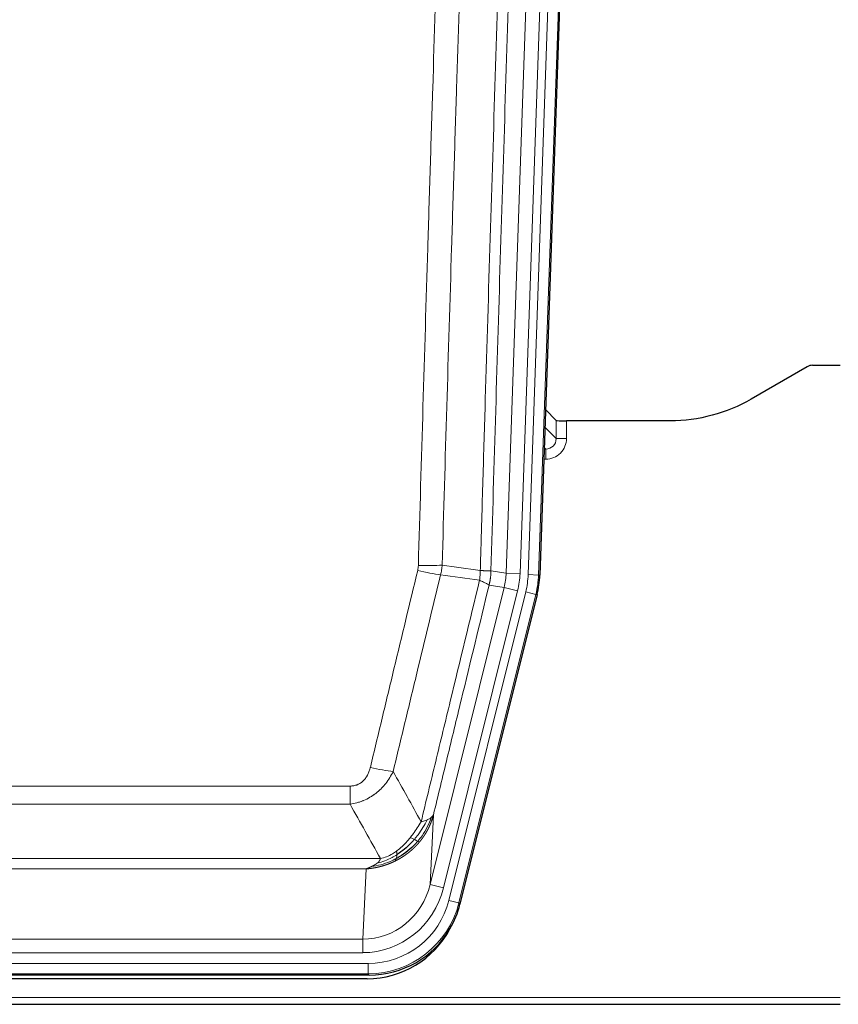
# Model space of a CAD drawing. Header units: inches. Extents: x 0 to 29700, y -16 to 21000.
# Tile 14 of 235: x 3031 to 3267, y 8417 to 8701. Entities that reach past the tile are written whole.
import ezdxf

# ---------------------------------------------------------------- set-up
doc = ezdxf.new("R2010")
doc.units = ezdxf.units.IN
doc.layers.add('1', color=7, linetype='Continuous', true_color=0xffffff)

msp = doc.modelspace()

# ---------------------------------------------------------------- linework, layer by layer
at = {"layer": '1', "color": 110, "linetype": 'Continuous', "lineweight": 13}
for p, q in [((3177.304, 8541.143), (3190.414, 8916.586)), ((3193.408, 8916.481), (3180.298, 8541.038)), ((3170.964, 8541.612), (3184.031, 8915.783)), ((3188.023, 8915.644), (3174.956, 8541.473)), ((3185.376, 8580.357), (3185.365, 8585.588)), ((3188.364, 8585.486), (3188.374, 8580.439)), ((3182.162, 8583.685), (3185.376, 8580.357)), ((3181.941, 8577.349), (3182.383, 8577.349)), ((3182.383, 8577.349), (3181.956, 8577.792)), ((3182.383, 8577.349), (3182.383, 8574.43)), ((3182.383, 8574.43), (3181.839, 8574.43)), ((3166.588, 8542.227), (3170.964, 8541.612)), ((3170.964, 8541.612), (3174.956, 8541.473)), ((3180.298, 8541.038), (3177.304, 8541.143)), ((3180.298, 8541.038), (3180.671, 8540.986)), ((3149.031, 8451.839), (3170.383, 8537.477)), ((3152.907, 8450.873), (3174.259, 8536.511)), ((3154.432, 8447.246), (3176.606, 8536.181)), ((3170.383, 8537.477), (3166.031, 8538.089)), ((3170.383, 8537.477), (3174.259, 8536.511)), ((3179.513, 8535.456), (3176.606, 8536.181)), ((3179.513, 8535.456), (3157.339, 8446.521)), ((3179.887, 8535.404), (3179.513, 8535.456)), ((2920.596, 8480.194), (3125.938, 8480.194)), ((3125.938, 8474.953), (3125.938, 8480.194)), ((3125.938, 8474.953), (2920.596, 8474.953)), ((3149.989, 8471.894), (3149.031, 8451.839)), ((2911.864, 8459.334), (3134.67, 8459.334)), ((3130.557, 8456.304), (2915.977, 8456.304)), ((3129.588, 8436.025), (3130.557, 8456.304)), ((3152.907, 8450.873), (3149.031, 8451.839)), ((3157.339, 8446.521), (3154.432, 8447.246)), ((3157.339, 8446.521), (3157.632, 8446.146)), ((2916.945, 8436.025), (3129.588, 8436.025)), ((3129.588, 8432.161), (3129.588, 8436.025)), ((3129.588, 8432.161), (2916.945, 8432.161)), ((2915.357, 8429.077), (3131.177, 8429.077)), ((3131.177, 8426.081), (3131.177, 8429.077)), ((3131.177, 8426.081), (2915.357, 8426.081)), ((3131.47, 8425.706), (3131.177, 8426.081)), ((2779.267, 8419.221), (3267.267, 8419.221))]:
    msp.add_line(p, q, dxfattribs=at)
at = {"layer": '1', "color": 2, "linetype": 'Continuous', "lineweight": 25}
for p, q in [((3193.789, 8916.631), (3180.671, 8540.986)), ((3257.811, 8601.099), (3241.646, 8591.757)), ((3259.31, 8601.501), (3267.267, 8601.501)), ((3185.365, 8585.588), (3182.338, 8588.723)), ((3218.267, 8585.486), (3188.364, 8585.486)), ((3179.887, 8535.404), (3157.632, 8446.146)), ((3131.47, 8425.706), (2915.064, 8425.706)), ((3130.879, 8424.663), (2915.655, 8424.663)), ((2779.267, 8417.273), (3267.267, 8417.273))]:
    msp.add_line(p, q, dxfattribs=at)
for centre, major_axis, ratio, start_param, end_param in [((3259.313, 8598.496), (0.923, -2.86), 0.9982885, 2.8298327, 3.3530369), ((3188.364, 8585.591), (3, 0), 0.0349646, 3.1753451, 4.712515), ((3153.651, 8541.937, 0), (-26.774, 3.763), 0.9986144, 3.0370169, 3.2461684), ((3131.412, 8452.743, 0), (-16.66, 21.323), 0.9977958, 3.5187977, 3.8037475), ((3130.853, 8451.68), (-16.639, 21.297), 0.9990195, 2.4788434, 3.5628372), ((3131.412, 8452.743, 0), (-16.66, 21.323), 0.9977958, 2.4794378, 3.5187977)]:
    msp.add_ellipse(centre, major_axis=major_axis, ratio=ratio, start_param=start_param, end_param=end_param, dxfattribs=at)
at = {"layer": '1', "color": 110, "linetype": 'Continuous', "lineweight": 13}
for centre, major_axis, ratio, start_param, end_param in [((3182.371, 8580.439), (3.237, -5.067), 0.9977321, 5.7157535, 7.2865499), ((3182.371, 8580.36), (1.726, -2.474), 0.9943829, 5.6754356, 7.2462319), ((3188.374, 8580.36), (-3, -0.006), 0.0261769, 4.7123351, 6.249505), ((3145.446, 8543.526), (-9.719, 2.353), 0.1107863, 1.5976112, 2.3432486), ((3145.634, 8544.932), (-9.996, 0.288), 0.1133347, 1.5740649, 2.3314742), ((3150.938, 8542.318), (19.844, -2.789), 0.9980617, 6.1786096, 6.387761), ((3150.938, 8542.318), (23.799, -3.345), 0.9986144, 6.1786096, 6.387761), ((3153.285, 8541.988, 0), (-23.799, 3.345), 0.9986144, 3.0370169, 3.2461684), ((3153.285, 8541.988), (26.766, -3.762), 0.9989218, 6.1786096, 6.387761), ((3131.785, 8486.951), (9.722, -2.342), 0.1329353, 4.744395, 5.4873531), ((3129.668, 8457.008), (-1.001, -20.961), 0.9530564, 0.0460885, 1.3674009), ((3129.668, 8457.008, 0), (-1.185, -24.82), 0.9658521, 0.0460885, 1.3674009), ((3131.126, 8453.11, 0), (-14.809, 18.954), 0.9977958, 2.4794378, 3.8037475), ((3131.126, 8453.11), (16.651, -21.313), 0.9982842, 5.6210305, 6.9453401)]:
    msp.add_ellipse(centre, major_axis=major_axis, ratio=ratio, start_param=start_param, end_param=end_param, dxfattribs=at)
for points, knots in [([(3163.498, 8542.358), (3163.554, 8544.291), (3163.61, 8546.224), (3163.722, 8550.092), (3163.89, 8555.894), (3164.286, 8569.434), (3164.63, 8581.047), (3165.323, 8604.28), (3166.263, 8635.279), (3167.721, 8681.843), (3168.726, 8712.93), (3169.3, 8730.428), (3169.364, 8732.372), (3169.492, 8736.261), (3169.684, 8742.095), (3170.136, 8755.708), (3170.527, 8767.378), (3170.856, 8777.105), (3170.922, 8779.051), (3171.053, 8782.941), (3171.252, 8788.777), (3171.717, 8802.394), (3172.12, 8814.065), (3172.931, 8837.406), (3174.028, 8868.524), (3175.156, 8899.637), (3175.727, 8915.191)], [0, 0, 0, 0, 0.015625, 0.015625, 0.03125, 0.0625, 0.125, 0.125, 0.25, 0.375, 0.5, 0.5, 0.515625, 0.515625, 0.53125, 0.5625, 0.625, 0.625, 0.640625, 0.640625, 0.65625, 0.6875, 0.75, 0.75, 0.875, 1, 1, 1, 1]), ([(3178.783, 8913.716), (3178.213, 8898.217), (3177.088, 8867.215), (3175.994, 8836.208), (3175.185, 8812.951), (3174.783, 8801.322), (3174.319, 8787.754), (3174.122, 8781.939), (3173.99, 8778.062), (3173.925, 8776.123), (3173.597, 8766.432), (3173.207, 8754.803), (3172.756, 8741.239), (3172.564, 8735.426), (3172.437, 8731.552), (3172.373, 8729.614), (3171.801, 8712.179), (3170.799, 8681.205), (3169.345, 8634.81), (3167.938, 8588.48), (3167.032, 8557.638), (3166.588, 8542.227)], [0, 0, 0, 0, 0.125, 0.25, 0.25, 0.3125, 0.34375, 0.359375, 0.359375, 0.375, 0.375, 0.4375, 0.46875, 0.484375, 0.484375, 0.5, 0.5, 0.625, 0.75, 0.875, 1, 1, 1, 1]), ([(3145.634, 8543.798), (3146.072, 8559.036), (3146.962, 8589.536), (3147.883, 8620.084), (3148.585, 8643.012), (3148.821, 8650.658), (3149.296, 8665.956), (3149.536, 8673.608), (3150.262, 8696.572), (3150.753, 8711.888), (3151.376, 8731.042), (3151.502, 8734.872), (3151.753, 8742.534), (3152.131, 8754.026), (3152.514, 8765.519), (3153.284, 8788.504), (3154.327, 8819.151), (3155.934, 8865.123), (3157.035, 8895.771), (3157.592, 8911.096)], [0, 0, 0, 0, 0.125, 0.25, 0.25, 0.3125, 0.3125, 0.375, 0.375, 0.5, 0.5, 0.53125, 0.53125, 0.5625, 0.625, 0.625, 0.75, 0.875, 1, 1, 1, 1]), ([(3164.476, 8910.752), (3163.917, 8895.447), (3162.815, 8864.837), (3161.206, 8818.922), (3160.162, 8788.313), (3159.39, 8765.357), (3159.007, 8753.878), (3158.628, 8742.4), (3158.377, 8734.748), (3158.251, 8730.922), (3157.627, 8711.793), (3157.135, 8696.496), (3156.409, 8673.56), (3156.169, 8665.918), (3155.692, 8650.639), (3155.456, 8643.003), (3154.753, 8620.103), (3153.831, 8589.593), (3152.94, 8559.131), (3152.501, 8543.912)], [0, 0, 0, 0, 0.125, 0.25, 0.375, 0.375, 0.4375, 0.46875, 0.46875, 0.5, 0.5, 0.625, 0.625, 0.6875, 0.6875, 0.75, 0.75, 0.875, 1, 1, 1, 1]), ([(3131.785, 8485.584), (3132.919, 8490.312), (3134.054, 8495.041), (3136.327, 8504.502), (3137.464, 8509.234), (3140.88, 8523.435), (3143.161, 8532.908), (3145.446, 8542.386)], [0, 0, 0, 0, 0.25, 0.25, 0.5, 0.5, 1, 1, 1, 1]), ([(3145.634, 8543.798), (3145.627, 8543.559), (3145.608, 8543.322), (3145.546, 8542.852), (3145.502, 8542.618), (3145.446, 8542.386)], [0, 0, 0, 0, 0.5, 0.5, 1, 1, 1, 1]), ([(3163.498, 8542.358), (3163.477, 8541.88), (3163.462, 8541.404), (3163.404, 8540.459), (3163.361, 8539.989), (3163.286, 8539.523)], [0, 0, 0, 0, 0.5, 0.5, 1, 1, 1, 1]), ([(3163.498, 8542.358), (3163.511, 8542.356), (3163.536, 8542.354), (3163.574, 8542.351), (3163.612, 8542.348), (3163.651, 8542.345), (3163.689, 8542.342), (3163.727, 8542.339), (3163.766, 8542.336), (3163.804, 8542.333), (3163.843, 8542.33), (3163.882, 8542.327), (3163.921, 8542.324), (3163.96, 8542.321), (3163.999, 8542.318), (3164.038, 8542.315), (3164.077, 8542.312), (3164.116, 8542.309), (3164.155, 8542.307), (3164.194, 8542.304), (3164.234, 8542.301), (3164.273, 8542.299), (3164.312, 8542.296), (3164.351, 8542.293), (3164.391, 8542.291), (3164.43, 8542.288), (3164.469, 8542.286), (3164.508, 8542.283), (3164.547, 8542.281), (3164.586, 8542.279), (3164.625, 8542.276), (3164.664, 8542.274), (3164.703, 8542.272), (3164.741, 8542.269), (3164.78, 8542.267), (3164.818, 8542.265), (3164.857, 8542.263), (3164.895, 8542.261), (3164.933, 8542.259), (3164.971, 8542.257), (3165.009, 8542.255), (3165.047, 8542.253), (3165.084, 8542.251), (3165.121, 8542.25), (3165.159, 8542.248), (3165.195, 8542.246), (3165.232, 8542.245), (3165.269, 8542.243), (3165.305, 8542.241), (3165.341, 8542.24), (3165.376, 8542.238), (3165.412, 8542.237), (3165.447, 8542.236), (3165.482, 8542.234), (3165.517, 8542.233), (3165.551, 8542.232), (3165.585, 8542.231), (3165.618, 8542.23), (3165.652, 8542.229), (3165.687, 8542.228), (3165.724, 8542.227), (3165.762, 8542.226), (3165.8, 8542.225), (3165.836, 8542.224), (3165.872, 8542.223), (3165.907, 8542.222), (3165.942, 8542.221), (3165.975, 8542.221), (3166.008, 8542.22), (3166.039, 8542.22), (3166.07, 8542.219), (3166.1, 8542.219), (3166.129, 8542.218), (3166.158, 8542.218), (3166.185, 8542.218), (3166.212, 8542.218), (3166.238, 8542.217), (3166.262, 8542.217), (3166.286, 8542.217), (3166.31, 8542.217), (3166.332, 8542.217), (3166.353, 8542.217), (3166.374, 8542.218), (3166.393, 8542.218), (3166.412, 8542.218), (3166.43, 8542.218), (3166.447, 8542.219), (3166.463, 8542.219), (3166.479, 8542.22), (3166.493, 8542.22), (3166.506, 8542.221), (3166.519, 8542.221), (3166.531, 8542.222), (3166.542, 8542.222), (3166.552, 8542.223), (3166.561, 8542.224), (3166.569, 8542.225), (3166.576, 8542.225), (3166.582, 8542.226), (3166.586, 8542.227), (3166.588, 8542.227)], [0, 0, 0, 0, 0.0069372, 0.0139334, 0.0209887, 0.028103, 0.0352764, 0.0425088, 0.0498003, 0.0571509, 0.0645605, 0.0720292, 0.0795569, 0.0871437, 0.0947896, 0.1024945, 0.1102584, 0.1180815, 0.1259636, 0.1339048, 0.141905, 0.1499643, 0.1580827, 0.1662601, 0.1744966, 0.1827922, 0.1911468, 0.1995605, 0.2080333, 0.2165651, 0.225156, 0.233806, 0.2425151, 0.2512832, 0.2601104, 0.2689967, 0.277942, 0.2869465, 0.29601, 0.3051325, 0.3143142, 0.3235549, 0.3328547, 0.3422136, 0.3516315, 0.3611085, 0.3706446, 0.3802398, 0.3898941, 0.3996074, 0.4093798, 0.4192113, 0.4291019, 0.4390515, 0.4490602, 0.459128, 0.4692549, 0.4794409, 0.4896859, 0.4999901, 0.5124905, 0.524991, 0.5374914, 0.5499918, 0.5624922, 0.5749926, 0.587493, 0.5999934, 0.6124937, 0.6249941, 0.6374944, 0.6499948, 0.6624951, 0.6749954, 0.6874957, 0.699996, 0.7124963, 0.7249966, 0.7374968, 0.7499971, 0.7624973, 0.7749976, 0.7874978, 0.799998, 0.8124982, 0.8249984, 0.8374986, 0.8499988, 0.8624989, 0.8749991, 0.8874992, 0.8999993, 0.9124995, 0.9249996, 0.9374997, 0.9499998, 0.9624998, 0.9749999, 0.9875, 1, 1, 1, 1]), ([(3166.588, 8542.227), (3166.587, 8542.214), (3166.586, 8542.167), (3166.582, 8542.065), (3166.576, 8541.899), (3166.564, 8541.669), (3166.545, 8541.376), (3166.517, 8541.019), (3166.475, 8540.6), (3166.431, 8540.242), (3166.392, 8539.966), (3166.367, 8539.795), (3166.341, 8539.628), (3166.314, 8539.466), (3166.287, 8539.308), (3166.259, 8539.155), (3166.231, 8539.006), (3166.202, 8538.862), (3166.174, 8538.722), (3166.145, 8538.587), (3166.117, 8538.456), (3166.088, 8538.33), (3166.06, 8538.208), (3166.041, 8538.128), (3166.031, 8538.089)], [0, 0, 0, 0, 0.0092499, 0.0337179, 0.073404, 0.128308, 0.1984299, 0.2837694, 0.3843264, 0.5001005, 0.5424888, 0.5838484, 0.6241794, 0.6634821, 0.7017567, 0.7390032, 0.7752221, 0.8104134, 0.8445775, 0.8777146, 0.909825, 0.9409091, 0.9709673, 1, 1, 1, 1]), ([(3152.043, 8541.113), (3149.755, 8531.647), (3147.471, 8522.188), (3144.051, 8508.007), (3142.912, 8503.281), (3140.637, 8493.833), (3139.501, 8489.11), (3138.365, 8484.389)], [0, 0, 0, 0, 0.5, 0.5, 0.75, 0.75, 1, 1, 1, 1]), ([(3146.432, 8469.88), (3147.83, 8475.675), (3149.23, 8481.471), (3152.032, 8493.07), (3153.435, 8498.871), (3157.648, 8516.283), (3160.464, 8527.899), (3163.286, 8539.523)], [0, 0, 0, 0, 0.25, 0.25, 0.5, 0.5, 1, 1, 1, 1]), ([(3163.286, 8539.523), (3163.695, 8539.331), (3164.068, 8539.157), (3164.726, 8538.847), (3165.012, 8538.71), (3165.483, 8538.473), (3165.669, 8538.373), (3165.932, 8538.206), (3166.01, 8538.14), (3166.031, 8538.089)], [0, 0, 0, 0, 0.25, 0.25, 0.5, 0.5, 0.75, 0.75, 1, 1, 1, 1]), ([(3166.031, 8538.089), (3163.346, 8527.041), (3160.666, 8516), (3156.655, 8499.451), (3155.32, 8493.937), (3152.652, 8482.912), (3151.32, 8477.402), (3149.989, 8471.894)], [0, 0, 0, 0, 0.5, 0.5, 0.75, 0.75, 1, 1, 1, 1]), ([(3131.785, 8485.584), (3131.764, 8485.497), (3131.742, 8485.409), (3131.696, 8485.235), (3131.672, 8485.148), (3131.596, 8484.889), (3131.542, 8484.718), (3131.424, 8484.38), (3131.361, 8484.213), (3131.224, 8483.884), (3131.151, 8483.721), (3130.993, 8483.399), (3130.909, 8483.241), (3130.774, 8483.008), (3130.728, 8482.931), (3130.631, 8482.778), (3130.581, 8482.702), (3130.428, 8482.478), (3130.32, 8482.333), (3130.092, 8482.055), (3129.972, 8481.92), (3129.782, 8481.727), (3129.685, 8481.633), (3129.584, 8481.542), (3129.516, 8481.482), (3129.481, 8481.452), (3129.307, 8481.306), (3129.163, 8481.197), (3128.716, 8480.895), (3128.399, 8480.726), (3127.979, 8480.556), (3127.893, 8480.524), (3127.72, 8480.465), (3127.634, 8480.437), (3127.372, 8480.362), (3127.196, 8480.321), (3126.841, 8480.257), (3126.662, 8480.233), (3126.302, 8480.201), (3126.121, 8480.194), (3125.938, 8480.194)], [0, 0, 0, 0, 0.03125, 0.03125, 0.0625, 0.0625, 0.125, 0.125, 0.1875, 0.1875, 0.25, 0.25, 0.3125, 0.3125, 0.34375, 0.34375, 0.375, 0.375, 0.4375, 0.4375, 0.5, 0.5, 0.53125, 0.546875, 0.546875, 0.5625, 0.5625, 0.625, 0.625, 0.75, 0.75, 0.78125, 0.78125, 0.8125, 0.8125, 0.875, 0.875, 0.9375, 0.9375, 1, 1, 1, 1]), ([(3138.365, 8484.389), (3138.068, 8483.779), (3137.741, 8483.187), (3137.028, 8482.043), (3136.642, 8481.491), (3136.014, 8480.695), (3135.742, 8480.37), (3135.456, 8480.053), (3135.341, 8479.928), (3135.283, 8479.865), (3135.108, 8479.679), (3134.989, 8479.557), (3134.387, 8478.957), (3133.877, 8478.507), (3133.205, 8477.986), (3133.069, 8477.884), (3132.862, 8477.734), (3132.792, 8477.684), (3132.653, 8477.586), (3132.583, 8477.538), (3132.23, 8477.299), (3131.944, 8477.118), (3131.067, 8476.604), (3130.463, 8476.3), (3129.759, 8476.003), (3129.68, 8475.97), (3129.523, 8475.907), (3129.444, 8475.876), (3129.206, 8475.784), (3129.046, 8475.726), (3128.567, 8475.559), (3128.244, 8475.458), (3127.269, 8475.188), (3126.609, 8475.05), (3125.938, 8474.953)], [0, 0, 0, 0, 0.125, 0.125, 0.25, 0.25, 0.3125, 0.328125, 0.328125, 0.34375, 0.34375, 0.375, 0.375, 0.5, 0.5, 0.53125, 0.53125, 0.546875, 0.546875, 0.5625, 0.5625, 0.625, 0.625, 0.75, 0.75, 0.765625, 0.765625, 0.78125, 0.78125, 0.8125, 0.8125, 0.875, 0.875, 1, 1, 1, 1]), ([(3149.35, 8471.112), (3148.737, 8469.299), (3147.842, 8467.52), (3146.312, 8465.338), (3145.902, 8464.808), (3145.467, 8464.298)], [0, 0, 0, 0, 0.75, 0.75, 1, 1, 1, 1]), ([(3149.989, 8471.894), (3149.983, 8471.872), (3149.971, 8471.826), (3149.953, 8471.757), (3149.935, 8471.689), (3149.916, 8471.622), (3149.898, 8471.554), (3149.879, 8471.487), (3149.86, 8471.42), (3149.841, 8471.353), (3149.822, 8471.287), (3149.802, 8471.221), (3149.783, 8471.155), (3149.763, 8471.09), (3149.743, 8471.025), (3149.723, 8470.96), (3149.703, 8470.895), (3149.682, 8470.831), (3149.662, 8470.767), (3149.641, 8470.703), (3149.62, 8470.64), (3149.599, 8470.577), (3149.578, 8470.514), (3149.557, 8470.452), (3149.536, 8470.39), (3149.514, 8470.328), (3149.492, 8470.266), (3149.471, 8470.205), (3149.449, 8470.144), (3149.427, 8470.083), (3149.405, 8470.023), (3149.383, 8469.962), (3149.36, 8469.903), (3149.338, 8469.843), (3149.315, 8469.784), (3149.293, 8469.725), (3149.27, 8469.666), (3149.247, 8469.608), (3149.224, 8469.55), (3149.201, 8469.492), (3149.178, 8469.434), (3149.155, 8469.377), (3149.132, 8469.32), (3149.108, 8469.263), (3149.085, 8469.207), (3149.061, 8469.151), (3149.037, 8469.095), (3149.014, 8469.04), (3148.99, 8468.985), (3148.966, 8468.93), (3148.942, 8468.875), (3148.918, 8468.821), (3148.894, 8468.767), (3148.87, 8468.713), (3148.846, 8468.659), (3148.822, 8468.606), (3148.797, 8468.553), (3148.773, 8468.501), (3148.749, 8468.448), (3148.724, 8468.396), (3148.7, 8468.345), (3148.675, 8468.293), (3148.65, 8468.242), (3148.626, 8468.191), (3148.601, 8468.14), (3148.576, 8468.09), (3148.552, 8468.04), (3148.527, 8467.99), (3148.502, 8467.941), (3148.477, 8467.891), (3148.452, 8467.842), (3148.427, 8467.794), (3148.402, 8467.745), (3148.377, 8467.697), (3148.352, 8467.649), (3148.327, 8467.602), (3148.302, 8467.555), (3148.277, 8467.508), (3148.252, 8467.461), (3148.227, 8467.414), (3148.202, 8467.368), (3148.177, 8467.322), (3148.152, 8467.277), (3148.127, 8467.231), (3148.102, 8467.186), (3148.077, 8467.141), (3148.052, 8467.097), (3148.027, 8467.052), (3148.002, 8467.008), (3147.977, 8466.965), (3147.952, 8466.921), (3147.927, 8466.878), (3147.901, 8466.835), (3147.876, 8466.792), (3147.851, 8466.75), (3147.826, 8466.708), (3147.802, 8466.666), (3147.777, 8466.624), (3147.752, 8466.583), (3147.727, 8466.542), (3147.702, 8466.501), (3147.677, 8466.461), (3147.652, 8466.42), (3147.627, 8466.38), (3147.603, 8466.34), (3147.578, 8466.301), (3147.553, 8466.262), (3147.529, 8466.223), (3147.504, 8466.184), (3147.479, 8466.145), (3147.455, 8466.107), (3147.43, 8466.069), (3147.406, 8466.031), (3147.382, 8465.994), (3147.357, 8465.957), (3147.333, 8465.92), (3147.309, 8465.883), (3147.285, 8465.846), (3147.26, 8465.81), (3147.236, 8465.774), (3147.212, 8465.738), (3147.188, 8465.703), (3147.164, 8465.668), (3147.14, 8465.633), (3147.117, 8465.598), (3147.093, 8465.563), (3147.069, 8465.529), (3147.046, 8465.495), (3147.022, 8465.461), (3146.999, 8465.428), (3146.975, 8465.395), (3146.952, 8465.362), (3146.929, 8465.329), (3146.906, 8465.296), (3146.882, 8465.264), (3146.859, 8465.232), (3146.836, 8465.2), (3146.814, 8465.168), (3146.791, 8465.137), (3146.768, 8465.106), (3146.745, 8465.075), (3146.723, 8465.044), (3146.7, 8465.014), (3146.678, 8464.984), (3146.656, 8464.954), (3146.634, 8464.924), (3146.611, 8464.894), (3146.589, 8464.865), (3146.567, 8464.836), (3146.546, 8464.807), (3146.524, 8464.779), (3146.502, 8464.75), (3146.481, 8464.722), (3146.459, 8464.694), (3146.438, 8464.667), (3146.417, 8464.639), (3146.395, 8464.612), (3146.374, 8464.585), (3146.353, 8464.558), (3146.333, 8464.531), (3146.312, 8464.505), (3146.291, 8464.479), (3146.271, 8464.453), (3146.25, 8464.427), (3146.23, 8464.402), (3146.21, 8464.377), (3146.19, 8464.352), (3146.17, 8464.327), (3146.15, 8464.302), (3146.13, 8464.278), (3146.11, 8464.254), (3146.091, 8464.23), (3146.071, 8464.206), (3146.052, 8464.182), (3146.033, 8464.159), (3146.014, 8464.136), (3145.995, 8464.113), (3145.976, 8464.09), (3145.963, 8464.075), (3145.957, 8464.068)], [0, 0, 0, 0, 0.0080212, 0.0160154, 0.0239827, 0.0319231, 0.0398365, 0.0477229, 0.0555824, 0.0634149, 0.0712205, 0.0789992, 0.0867509, 0.0944756, 0.1021734, 0.1098443, 0.1174881, 0.1251051, 0.1326951, 0.1402581, 0.1477942, 0.1553034, 0.1627856, 0.1702408, 0.1776691, 0.1850704, 0.1924448, 0.1997923, 0.2071128, 0.2144063, 0.2216729, 0.2289126, 0.2361253, 0.243311, 0.2504698, 0.2576016, 0.2647065, 0.2717845, 0.2788355, 0.2858595, 0.2928566, 0.2998268, 0.30677, 0.3136862, 0.3205755, 0.3274379, 0.3342733, 0.3410817, 0.3478632, 0.3546178, 0.3613454, 0.3680461, 0.3747198, 0.3813665, 0.3879863, 0.3945792, 0.4011451, 0.4076841, 0.4141961, 0.4206811, 0.4271393, 0.4335704, 0.4399746, 0.4463519, 0.4527022, 0.4590256, 0.465322, 0.4715915, 0.477834, 0.4840496, 0.4902382, 0.4963999, 0.5025346, 0.5086424, 0.5147232, 0.5207771, 0.526804, 0.532804, 0.5387771, 0.5447232, 0.5506423, 0.5565345, 0.5623997, 0.568238, 0.5740494, 0.5798338, 0.5855912, 0.5913217, 0.5970253, 0.6027019, 0.6083515, 0.6139742, 0.61957, 0.6251388, 0.6306807, 0.6361956, 0.6416836, 0.6471446, 0.6525787, 0.6579858, 0.663366, 0.6687192, 0.6740455, 0.6793448, 0.6846172, 0.6898627, 0.6950812, 0.7002727, 0.7054373, 0.710575, 0.7156857, 0.7207694, 0.7258262, 0.7308561, 0.735859, 0.740835, 0.745784, 0.7507061, 0.7556012, 0.7604694, 0.7653107, 0.7701249, 0.7749123, 0.7796727, 0.7844061, 0.7891127, 0.7937922, 0.7984448, 0.8030705, 0.8076692, 0.812241, 0.8167858, 0.8213037, 0.8257947, 0.8302587, 0.8346957, 0.8391058, 0.843489, 0.8478452, 0.8521745, 0.8564768, 0.8607522, 0.8650006, 0.8692221, 0.8734166, 0.8775842, 0.8817249, 0.8858386, 0.8899254, 0.8939852, 0.8980181, 0.902024, 0.906003, 0.909955, 0.9138802, 0.9177783, 0.9216495, 0.9254938, 0.9293111, 0.9331015, 0.936865, 0.9406015, 0.944311, 0.9479937, 0.9516493, 0.9552781, 0.9588799, 0.9624547, 0.9660026, 0.9695236, 0.9730176, 0.9764847, 0.9799249, 0.9833381, 0.9867243, 0.9900837, 0.993416, 0.9967215, 1, 1, 1, 1]), ([(3149.35, 8471.112), (3149.311, 8471.081), (3149.27, 8471.051), (3149.103, 8470.932), (3148.964, 8470.845), (3148.66, 8470.677), (3148.496, 8470.596), (3148.261, 8470.491), (3148.201, 8470.465), (3148.139, 8470.44)], [0, 0, 0, 0, 0.125, 0.125, 0.5, 0.5, 0.875, 0.875, 1, 1, 1, 1]), ([(3149.989, 8471.894), (3149.905, 8471.686), (3149.763, 8471.486), (3149.5, 8471.234), (3149.428, 8471.172), (3149.35, 8471.112)], [0, 0, 0, 0, 0.75, 0.75, 1, 1, 1, 1]), ([(3146.432, 8469.88), (3145.739, 8468.74), (3144.973, 8467.552), (3143.846, 8466.022), (3143.556, 8465.644), (3143.257, 8465.274)], [0, 0, 0, 0, 0.75, 0.75, 1, 1, 1, 1]), ([(3148.139, 8470.44), (3147.441, 8468.974), (3146.57, 8467.52), (3145.209, 8465.701), (3144.853, 8465.257), (3144.481, 8464.825)], [0, 0, 0, 0, 0.75, 0.75, 1, 1, 1, 1]), ([(3148.139, 8470.44), (3148.017, 8470.388), (3147.889, 8470.338), (3147.556, 8470.216), (3147.345, 8470.145), (3146.904, 8470.009), (3146.673, 8469.944), (3146.432, 8469.88)], [0, 0, 0, 0, 0.25, 0.25, 0.625, 0.625, 1, 1, 1, 1]), ([(3143.257, 8465.274), (3143.107, 8465.089), (3142.956, 8464.905), (3142.342, 8464.182), (3141.862, 8463.66), (3140.868, 8462.679), (3140.353, 8462.22), (3139.646, 8461.661), (3139.468, 8461.526), (3139.288, 8461.395)], [0, 0, 0, 0, 0.125, 0.125, 0.5, 0.5, 0.875, 0.875, 1, 1, 1, 1]), ([(3144.481, 8464.825), (3144.383, 8464.873), (3144.281, 8464.921), (3144.024, 8465.035), (3143.867, 8465.099), (3143.556, 8465.205), (3143.403, 8465.248), (3143.257, 8465.274)], [0, 0, 0, 0, 0.25, 0.25, 0.625, 0.625, 1, 1, 1, 1]), ([(3145.467, 8464.298), (3145.436, 8464.315), (3145.404, 8464.333), (3145.269, 8464.408), (3145.156, 8464.471), (3144.907, 8464.607), (3144.771, 8464.679), (3144.579, 8464.776), (3144.531, 8464.801), (3144.481, 8464.825)], [0, 0, 0, 0, 0.125, 0.125, 0.5, 0.5, 0.875, 0.875, 1, 1, 1, 1]), ([(3145.957, 8464.068), (3145.942, 8464.05), (3145.913, 8464.015), (3145.869, 8463.963), (3145.825, 8463.91), (3145.78, 8463.858), (3145.736, 8463.807), (3145.691, 8463.755), (3145.646, 8463.704), (3145.601, 8463.652), (3145.557, 8463.602), (3145.511, 8463.551), (3145.466, 8463.5), (3145.421, 8463.45), (3145.376, 8463.4), (3145.33, 8463.35), (3145.285, 8463.301), (3145.239, 8463.251), (3145.193, 8463.202), (3145.148, 8463.153), (3145.102, 8463.104), (3145.056, 8463.056), (3145.01, 8463.008), (3144.964, 8462.96), (3144.917, 8462.912), (3144.871, 8462.864), (3144.825, 8462.817), (3144.778, 8462.769), (3144.732, 8462.723), (3144.685, 8462.676), (3144.638, 8462.629), (3144.592, 8462.583), (3144.545, 8462.537), (3144.498, 8462.491), (3144.451, 8462.445), (3144.404, 8462.4), (3144.357, 8462.355), (3144.309, 8462.31), (3144.262, 8462.265), (3144.215, 8462.22), (3144.167, 8462.176), (3144.12, 8462.132), (3144.073, 8462.088), (3144.025, 8462.044), (3143.977, 8462), (3143.93, 8461.957), (3143.882, 8461.914), (3143.834, 8461.871), (3143.786, 8461.828), (3143.738, 8461.786), (3143.69, 8461.744), (3143.642, 8461.702), (3143.594, 8461.66), (3143.546, 8461.618), (3143.498, 8461.577), (3143.45, 8461.536), (3143.402, 8461.495), (3143.353, 8461.454), (3143.305, 8461.413), (3143.257, 8461.373), (3143.208, 8461.333), (3143.16, 8461.293), (3143.111, 8461.253), (3143.063, 8461.214), (3143.014, 8461.174), (3142.966, 8461.135), (3142.917, 8461.096), (3142.868, 8461.058), (3142.82, 8461.019), (3142.771, 8460.981), (3142.722, 8460.943), (3142.673, 8460.905), (3142.624, 8460.867), (3142.576, 8460.83), (3142.527, 8460.793), (3142.478, 8460.755), (3142.429, 8460.719), (3142.38, 8460.682), (3142.331, 8460.645), (3142.282, 8460.609), (3142.233, 8460.573), (3142.184, 8460.537), (3142.135, 8460.502), (3142.086, 8460.466), (3142.037, 8460.431), (3141.988, 8460.396), (3141.939, 8460.361), (3141.89, 8460.326), (3141.84, 8460.292), (3141.791, 8460.257), (3141.742, 8460.223), (3141.693, 8460.189), (3141.644, 8460.156), (3141.595, 8460.122), (3141.546, 8460.089), (3141.496, 8460.056), (3141.447, 8460.023), (3141.398, 8459.99), (3141.349, 8459.957), (3141.3, 8459.925), (3141.25, 8459.893), (3141.201, 8459.861), (3141.152, 8459.829), (3141.103, 8459.798), (3141.054, 8459.766), (3141.005, 8459.735), (3140.955, 8459.704), (3140.906, 8459.673), (3140.857, 8459.642), (3140.808, 8459.612), (3140.759, 8459.582), (3140.71, 8459.551), (3140.661, 8459.521), (3140.611, 8459.492), (3140.562, 8459.462), (3140.513, 8459.433), (3140.464, 8459.404), (3140.415, 8459.375), (3140.366, 8459.346), (3140.317, 8459.317), (3140.268, 8459.289), (3140.219, 8459.26), (3140.17, 8459.232), (3140.121, 8459.204), (3140.072, 8459.176), (3140.023, 8459.149), (3139.975, 8459.121), (3139.926, 8459.094), (3139.877, 8459.067), (3139.828, 8459.04), (3139.779, 8459.013), (3139.73, 8458.987), (3139.682, 8458.961), (3139.633, 8458.934), (3139.584, 8458.908), (3139.536, 8458.882), (3139.487, 8458.857), (3139.438, 8458.831), (3139.39, 8458.806), (3139.341, 8458.781), (3139.293, 8458.756), (3139.244, 8458.731), (3139.196, 8458.706), (3139.148, 8458.682), (3139.099, 8458.657), (3139.051, 8458.633), (3139.003, 8458.609), (3138.971, 8458.593), (3138.954, 8458.585)], [0, 0, 0, 0, 0.0076941, 0.0153765, 0.0230472, 0.0307061, 0.0383534, 0.045989, 0.0536129, 0.061225, 0.0688255, 0.0764143, 0.0839914, 0.0915567, 0.0991104, 0.1066524, 0.1141827, 0.1217013, 0.1292082, 0.1367034, 0.1441869, 0.1516588, 0.1591189, 0.1665674, 0.1740041, 0.1814292, 0.1888426, 0.1962444, 0.2036344, 0.2110128, 0.2183794, 0.2257344, 0.2330778, 0.2404094, 0.2477294, 0.2550377, 0.2623343, 0.2696193, 0.2768926, 0.2841542, 0.2914041, 0.2986424, 0.305869, 0.313084, 0.3202872, 0.3274789, 0.3346588, 0.3418271, 0.3489838, 0.3561287, 0.3632621, 0.3703837, 0.3774937, 0.3845921, 0.3916788, 0.3987539, 0.4058173, 0.412869, 0.4199092, 0.4269376, 0.4339544, 0.4409596, 0.4479532, 0.454935, 0.4619053, 0.4688639, 0.4758109, 0.4827462, 0.4896699, 0.496582, 0.5034825, 0.5103713, 0.5172485, 0.524114, 0.5309679, 0.5378102, 0.5446409, 0.55146, 0.5582674, 0.5650632, 0.5718474, 0.57862, 0.5853809, 0.5921303, 0.598868, 0.6055941, 0.6123087, 0.6190116, 0.6257029, 0.6323825, 0.6390506, 0.6457071, 0.652352, 0.6589853, 0.665607, 0.672217, 0.6788155, 0.6854024, 0.6919777, 0.6985414, 0.7050935, 0.7116341, 0.718163, 0.7246804, 0.7311862, 0.7376804, 0.744163, 0.750634, 0.7570935, 0.7635413, 0.7699776, 0.7764024, 0.7828155, 0.7892171, 0.7956072, 0.8019856, 0.8083525, 0.8147079, 0.8210516, 0.8273839, 0.8337045, 0.8400136, 0.8463112, 0.8525972, 0.8588716, 0.8651345, 0.8713859, 0.8776257, 0.8838539, 0.8900706, 0.8962758, 0.9024695, 0.9086516, 0.9148221, 0.9209812, 0.9271287, 0.9332646, 0.9393891, 0.945502, 0.9516034, 0.9576933, 0.9637717, 0.9698385, 0.9758938, 0.9819376, 0.9879699, 0.9939907, 1, 1, 1, 1]), ([(3145.957, 8464.068), (3145.886, 8464.081), (3145.787, 8464.125), (3145.585, 8464.233), (3145.529, 8464.264), (3145.467, 8464.298)], [0, 0, 0, 0, 0.75, 0.75, 1, 1, 1, 1]), ([(3139.269, 8459.298), (3138.691, 8458.987), (3138.103, 8458.706), (3135.73, 8457.701), (3133.9, 8457.218), (3132.128, 8456.995)], [0, 0, 0, 0, 0.25, 0.25, 1, 1, 1, 1]), ([(3139.438, 8460.413), (3138.98, 8460.121), (3138.516, 8459.85), (3136.646, 8458.857), (3135.209, 8458.316), (3133.799, 8457.996)], [0, 0, 0, 0, 0.25, 0.25, 1, 1, 1, 1]), ([(3133.799, 8457.996), (3133.807, 8458.002), (3133.823, 8458.015), (3133.846, 8458.035), (3133.87, 8458.055), (3133.893, 8458.074), (3133.915, 8458.094), (3133.938, 8458.114), (3133.96, 8458.134), (3133.981, 8458.154), (3134.003, 8458.174), (3134.024, 8458.194), (3134.044, 8458.214), (3134.065, 8458.234), (3134.085, 8458.254), (3134.104, 8458.274), (3134.124, 8458.294), (3134.143, 8458.314), (3134.161, 8458.334), (3134.18, 8458.354), (3134.198, 8458.375), (3134.215, 8458.395), (3134.233, 8458.415), (3134.25, 8458.435), (3134.266, 8458.456), (3134.283, 8458.476), (3134.299, 8458.496), (3134.314, 8458.516), (3134.33, 8458.537), (3134.345, 8458.557), (3134.359, 8458.578), (3134.374, 8458.598), (3134.388, 8458.618), (3134.401, 8458.639), (3134.415, 8458.659), (3134.428, 8458.679), (3134.44, 8458.7), (3134.453, 8458.72), (3134.465, 8458.741), (3134.477, 8458.761), (3134.488, 8458.782), (3134.499, 8458.802), (3134.51, 8458.823), (3134.52, 8458.843), (3134.53, 8458.863), (3134.54, 8458.884), (3134.549, 8458.904), (3134.558, 8458.925), (3134.567, 8458.945), (3134.575, 8458.966), (3134.583, 8458.986), (3134.591, 8459.007), (3134.599, 8459.027), (3134.606, 8459.048), (3134.612, 8459.068), (3134.619, 8459.089), (3134.625, 8459.109), (3134.631, 8459.13), (3134.636, 8459.15), (3134.641, 8459.17), (3134.646, 8459.191), (3134.65, 8459.211), (3134.654, 8459.232), (3134.658, 8459.252), (3134.661, 8459.273), (3134.665, 8459.293), (3134.667, 8459.313), (3134.669, 8459.327), (3134.67, 8459.334)], [0, 0, 0, 0, 0.0185022, 0.0368847, 0.0551481, 0.073293, 0.0913199, 0.1092294, 0.1270222, 0.1446988, 0.1622598, 0.1797059, 0.1970378, 0.2142561, 0.2313614, 0.2483544, 0.265236, 0.2820066, 0.2986672, 0.3152184, 0.331661, 0.3479958, 0.3642235, 0.380345, 0.3963611, 0.4122725, 0.4280803, 0.4437851, 0.459388, 0.4748898, 0.4902915, 0.5055939, 0.5207981, 0.535905, 0.5509156, 0.565831, 0.5806521, 0.5953801, 0.6100159, 0.6245607, 0.6390157, 0.6533819, 0.6676604, 0.6818526, 0.6959596, 0.7099825, 0.7239227, 0.7377815, 0.75156, 0.7652597, 0.7788818, 0.7924277, 0.8058989, 0.8192966, 0.8326224, 0.8458776, 0.8590638, 0.8721825, 0.8852351, 0.8982233, 0.9111485, 0.9240124, 0.9368166, 0.9495628, 0.9622525, 0.9748874, 0.9874694, 1, 1, 1, 1]), ([(3139.288, 8461.395), (3138.927, 8461.134), (3138.56, 8460.892), (3137.066, 8460.012), (3135.89, 8459.547), (3134.67, 8459.334)], [0, 0, 0, 0, 0.25, 0.25, 1, 1, 1, 1]), ([(3138.954, 8458.585), (3138.988, 8458.644), (3139.027, 8458.713), (3139.109, 8458.875), (3139.152, 8458.967), (3139.219, 8459.142), (3139.245, 8459.218), (3139.269, 8459.298)], [0, 0, 0, 0, 0.375, 0.375, 0.75, 0.75, 1, 1, 1, 1]), ([(3139.269, 8459.298), (3139.281, 8459.338), (3139.293, 8459.379), (3139.337, 8459.548), (3139.366, 8459.684), (3139.41, 8459.969), (3139.425, 8460.117), (3139.435, 8460.315), (3139.437, 8460.364), (3139.438, 8460.413)], [0, 0, 0, 0, 0.125, 0.125, 0.5, 0.5, 0.875, 0.875, 1, 1, 1, 1]), ([(3139.438, 8460.413), (3139.44, 8460.512), (3139.438, 8460.609), (3139.425, 8460.843), (3139.409, 8460.977), (3139.36, 8461.213), (3139.328, 8461.316), (3139.288, 8461.395)], [0, 0, 0, 0, 0.25, 0.25, 0.625, 0.625, 1, 1, 1, 1]), ([(3138.954, 8458.585), (3138.933, 8458.575), (3138.889, 8458.553), (3138.824, 8458.522), (3138.759, 8458.49), (3138.694, 8458.459), (3138.629, 8458.428), (3138.564, 8458.397), (3138.499, 8458.367), (3138.434, 8458.337), (3138.369, 8458.307), (3138.304, 8458.277), (3138.239, 8458.248), (3138.173, 8458.219), (3138.108, 8458.19), (3138.043, 8458.161), (3137.978, 8458.133), (3137.913, 8458.104), (3137.847, 8458.076), (3137.782, 8458.049), (3137.717, 8458.021), (3137.652, 8457.994), (3137.586, 8457.967), (3137.521, 8457.94), (3137.456, 8457.914), (3137.391, 8457.887), (3137.325, 8457.861), (3137.26, 8457.835), (3137.195, 8457.81), (3137.13, 8457.784), (3137.065, 8457.759), (3136.999, 8457.734), (3136.934, 8457.71), (3136.869, 8457.685), (3136.804, 8457.661), (3136.739, 8457.637), (3136.673, 8457.613), (3136.608, 8457.59), (3136.543, 8457.567), (3136.478, 8457.544), (3136.413, 8457.521), (3136.348, 8457.498), (3136.283, 8457.476), (3136.218, 8457.454), (3136.153, 8457.432), (3136.088, 8457.41), (3136.023, 8457.389), (3135.958, 8457.367), (3135.893, 8457.346), (3135.828, 8457.326), (3135.763, 8457.305), (3135.698, 8457.285), (3135.633, 8457.265), (3135.569, 8457.245), (3135.504, 8457.225), (3135.439, 8457.206), (3135.375, 8457.186), (3135.31, 8457.167), (3135.245, 8457.149), (3135.181, 8457.13), (3135.116, 8457.112), (3135.052, 8457.093), (3134.987, 8457.075), (3134.923, 8457.058), (3134.858, 8457.04), (3134.794, 8457.023), (3134.73, 8457.006), (3134.665, 8456.989), (3134.601, 8456.972), (3134.537, 8456.956), (3134.473, 8456.939), (3134.409, 8456.923), (3134.345, 8456.908), (3134.281, 8456.892), (3134.217, 8456.877), (3134.153, 8456.861), (3134.089, 8456.846), (3134.025, 8456.831), (3133.961, 8456.817), (3133.898, 8456.802), (3133.834, 8456.788), (3133.771, 8456.774), (3133.707, 8456.76), (3133.644, 8456.747), (3133.58, 8456.733), (3133.517, 8456.72), (3133.453, 8456.707), (3133.39, 8456.694), (3133.327, 8456.682), (3133.264, 8456.669), (3133.201, 8456.657), (3133.138, 8456.645), (3133.075, 8456.633), (3133.012, 8456.621), (3132.949, 8456.61), (3132.886, 8456.599), (3132.824, 8456.588), (3132.761, 8456.577), (3132.699, 8456.566), (3132.636, 8456.555), (3132.574, 8456.545), (3132.511, 8456.535), (3132.449, 8456.525), (3132.387, 8456.515), (3132.325, 8456.506), (3132.263, 8456.496), (3132.201, 8456.487), (3132.139, 8456.478), (3132.077, 8456.469), (3132.015, 8456.46), (3131.954, 8456.452), (3131.892, 8456.444), (3131.83, 8456.435), (3131.769, 8456.427), (3131.708, 8456.42), (3131.646, 8456.412), (3131.585, 8456.405), (3131.524, 8456.397), (3131.463, 8456.39), (3131.402, 8456.383), (3131.341, 8456.377), (3131.28, 8456.37), (3131.219, 8456.363), (3131.159, 8456.357), (3131.098, 8456.351), (3131.038, 8456.345), (3130.977, 8456.34), (3130.917, 8456.334), (3130.857, 8456.329), (3130.797, 8456.323), (3130.737, 8456.318), (3130.677, 8456.313), (3130.617, 8456.308), (3130.577, 8456.305), (3130.557, 8456.304)], [0, 0, 0, 0, 0.0081592, 0.0163092, 0.0244501, 0.0325819, 0.0407045, 0.0488181, 0.0569225, 0.0650178, 0.0731041, 0.0811812, 0.0892493, 0.0973083, 0.1053581, 0.113399, 0.1214307, 0.1294534, 0.137467, 0.1454716, 0.1534671, 0.1614536, 0.169431, 0.1773994, 0.1853588, 0.1933091, 0.2012504, 0.2091827, 0.217106, 0.2250203, 0.2329256, 0.2408219, 0.2487092, 0.2565875, 0.2644568, 0.2723172, 0.2801686, 0.288011, 0.2958444, 0.303669, 0.3114845, 0.3192911, 0.3270888, 0.3348775, 0.3426574, 0.3504282, 0.3581902, 0.3659433, 0.3736874, 0.3814227, 0.389149, 0.3968665, 0.4045751, 0.4122748, 0.4199656, 0.4276476, 0.4353206, 0.4429849, 0.4506403, 0.4582868, 0.4659245, 0.4735534, 0.4811734, 0.4887846, 0.496387, 0.5039805, 0.5115653, 0.5191413, 0.5267084, 0.5342668, 0.5418164, 0.5493572, 0.5568893, 0.5644125, 0.5719271, 0.5794328, 0.5869298, 0.5944181, 0.6018976, 0.6093684, 0.6168305, 0.6242839, 0.6317285, 0.6391644, 0.6465917, 0.6540102, 0.6614201, 0.6688212, 0.6762137, 0.6835975, 0.6909727, 0.6983392, 0.705697, 0.7130462, 0.7203868, 0.7277187, 0.735042, 0.7423567, 0.7496628, 0.7569603, 0.7642491, 0.7715294, 0.7788011, 0.7860642, 0.7933187, 0.8005646, 0.807802, 0.8150309, 0.8222512, 0.8294629, 0.8366661, 0.8438608, 0.851047, 0.8582246, 0.8653938, 0.8725544, 0.8797065, 0.8868502, 0.8939854, 0.9011121, 0.9082303, 0.9153401, 0.9224414, 0.9295343, 0.9366187, 0.9436947, 0.9507623, 0.9578214, 0.9648722, 0.9719145, 0.9789485, 0.985974, 0.9929912, 1, 1, 1, 1]), ([(3130.557, 8456.304), (3130.562, 8456.306), (3130.573, 8456.311), (3130.589, 8456.318), (3130.606, 8456.325), (3130.623, 8456.332), (3130.64, 8456.34), (3130.658, 8456.347), (3130.676, 8456.355), (3130.695, 8456.363), (3130.714, 8456.371), (3130.733, 8456.379), (3130.753, 8456.387), (3130.773, 8456.396), (3130.794, 8456.404), (3130.815, 8456.413), (3130.836, 8456.422), (3130.858, 8456.431), (3130.88, 8456.44), (3130.903, 8456.45), (3130.926, 8456.459), (3130.949, 8456.469), (3130.973, 8456.479), (3130.997, 8456.489), (3131.021, 8456.5), (3131.046, 8456.51), (3131.072, 8456.521), (3131.097, 8456.532), (3131.123, 8456.543), (3131.15, 8456.554), (3131.177, 8456.566), (3131.204, 8456.577), (3131.232, 8456.589), (3131.26, 8456.601), (3131.288, 8456.614), (3131.317, 8456.626), (3131.346, 8456.639), (3131.376, 8456.652), (3131.406, 8456.665), (3131.437, 8456.678), (3131.467, 8456.692), (3131.499, 8456.706), (3131.53, 8456.72), (3131.562, 8456.734), (3131.595, 8456.748), (3131.627, 8456.763), (3131.661, 8456.778), (3131.694, 8456.793), (3131.728, 8456.809), (3131.762, 8456.824), (3131.797, 8456.84), (3131.832, 8456.857), (3131.868, 8456.873), (3131.904, 8456.89), (3131.94, 8456.907), (3131.977, 8456.924), (3132.014, 8456.941), (3132.052, 8456.959), (3132.089, 8456.977), (3132.115, 8456.989), (3132.128, 8456.995)], [0, 0, 0, 0, 0.0121901, 0.0245516, 0.0370849, 0.0497905, 0.0626689, 0.0757204, 0.0889455, 0.1023447, 0.1159182, 0.1296666, 0.14359, 0.1576889, 0.1719636, 0.1864145, 0.2010418, 0.2158458, 0.2308268, 0.2459852, 0.261321, 0.2768347, 0.2925265, 0.3083966, 0.3244452, 0.3406727, 0.357079, 0.3736646, 0.3904296, 0.4073742, 0.4244986, 0.4418029, 0.4592875, 0.4769523, 0.4947976, 0.5128236, 0.5310305, 0.5494183, 0.5679872, 0.5867374, 0.605669, 0.6247822, 0.644077, 0.6635537, 0.6832123, 0.7030529, 0.7230758, 0.7432809, 0.7636685, 0.7842385, 0.8049912, 0.8259267, 0.8470449, 0.8683461, 0.8898303, 0.9114976, 0.9333482, 0.955382, 0.9775993, 1, 1, 1, 1]), ([(3132.128, 8456.995), (3132.142, 8457.002), (3132.17, 8457.016), (3132.212, 8457.036), (3132.252, 8457.056), (3132.292, 8457.075), (3132.33, 8457.094), (3132.367, 8457.113), (3132.404, 8457.131), (3132.439, 8457.149), (3132.473, 8457.167), (3132.506, 8457.184), (3132.538, 8457.201), (3132.57, 8457.217), (3132.6, 8457.233), (3132.628, 8457.248), (3132.656, 8457.263), (3132.683, 8457.277), (3132.709, 8457.291), (3132.734, 8457.304), (3132.757, 8457.317), (3132.78, 8457.33), (3132.802, 8457.341), (3132.822, 8457.353), (3132.841, 8457.363), (3132.86, 8457.374), (3132.877, 8457.383), (3132.894, 8457.392), (3132.909, 8457.401), (3132.923, 8457.409), (3132.936, 8457.416), (3132.948, 8457.423), (3132.959, 8457.429), (3132.969, 8457.435), (3132.978, 8457.44), (3132.986, 8457.444), (3132.993, 8457.448), (3132.998, 8457.452), (3133.003, 8457.454), (3133.016, 8457.462), (3133.036, 8457.474), (3133.065, 8457.491), (3133.094, 8457.508), (3133.122, 8457.525), (3133.15, 8457.542), (3133.178, 8457.559), (3133.205, 8457.576), (3133.232, 8457.593), (3133.259, 8457.61), (3133.285, 8457.627), (3133.311, 8457.644), (3133.337, 8457.66), (3133.362, 8457.677), (3133.387, 8457.694), (3133.412, 8457.71), (3133.436, 8457.727), (3133.46, 8457.743), (3133.484, 8457.759), (3133.507, 8457.776), (3133.53, 8457.792), (3133.553, 8457.808), (3133.575, 8457.824), (3133.597, 8457.84), (3133.619, 8457.856), (3133.64, 8457.872), (3133.661, 8457.888), (3133.682, 8457.903), (3133.702, 8457.919), (3133.722, 8457.934), (3133.742, 8457.95), (3133.761, 8457.965), (3133.78, 8457.98), (3133.793, 8457.99), (3133.799, 8457.996)], [0, 0, 0, 0, 0.0247661, 0.0489206, 0.0724636, 0.0953949, 0.1177147, 0.1394229, 0.1605195, 0.1810045, 0.2008779, 0.2201398, 0.23879, 0.2568287, 0.2742558, 0.2910713, 0.3072753, 0.3228676, 0.3378484, 0.3522176, 0.3659752, 0.3791212, 0.3916556, 0.4035785, 0.4148897, 0.4255894, 0.4356775, 0.445154, 0.454019, 0.4622723, 0.4699141, 0.4769443, 0.4833629, 0.48917, 0.4943654, 0.4989493, 0.5029216, 0.5062824, 0.5090316, 0.5111692, 0.5284651, 0.5456049, 0.5625886, 0.5794163, 0.5960881, 0.612604, 0.6289642, 0.6451687, 0.6612176, 0.6771111, 0.6928491, 0.7084319, 0.7238594, 0.7391318, 0.7542492, 0.7692118, 0.7840195, 0.7986726, 0.8131712, 0.8275153, 0.8417051, 0.8557408, 0.8696224, 0.8833501, 0.8969241, 0.9103445, 0.9236114, 0.936725, 0.9496856, 0.9624932, 0.975148, 0.9876502, 1, 1, 1, 1])]:
    msp.add_open_spline(points, degree=3, knots=knots, dxfattribs=at)
at = {"layer": '1', "color": 2, "linetype": 'Continuous', "lineweight": 25}
for points, knots in [([(3241.646, 8591.757), (3238.113, 8589.714), (3234.311, 8588.138), (3226.428, 8586.024), (3222.348, 8585.486), (3218.267, 8585.486)], [0, 0, 0, 0, 0.5, 0.5, 1, 1, 1, 1]), ([(3144.481, 8464.825), (3144.296, 8464.609), (3144.106, 8464.396), (3143.334, 8463.56), (3142.724, 8462.964), (3141.455, 8461.853), (3140.795, 8461.337), (3139.894, 8460.711), (3139.667, 8460.56), (3139.438, 8460.413)], [0, 0, 0, 0, 0.125, 0.125, 0.5, 0.5, 0.875, 0.875, 1, 1, 1, 1]), ([(3145.467, 8464.298), (3145.25, 8464.043), (3145.026, 8463.792), (3144.108, 8462.812), (3143.366, 8462.125), (3141.802, 8460.865), (3140.978, 8460.293), (3139.845, 8459.615), (3139.558, 8459.453), (3139.269, 8459.298)], [0, 0, 0, 0, 0.125, 0.125, 0.5, 0.5, 0.875, 0.875, 1, 1, 1, 1])]:
    msp.add_open_spline(points, degree=3, knots=knots, dxfattribs=at)
at = {"layer": '1', "color": 110, "linetype": 'Continuous', "lineweight": 13}
for points in [[(3152.501, 8543.912), (3152.461, 8543.439), (3152.344, 8542.499), (3152.155, 8541.572), (3152.043, 8541.113)], [(3152.501, 8543.912), (3156.168, 8543.396), (3159.833, 8542.878), (3163.498, 8542.358)], [(3163.286, 8539.523), (3159.539, 8540.055), (3155.791, 8540.585), (3152.043, 8541.113)], [(3138.365, 8484.389), (3141.069, 8479.558), (3143.758, 8474.721), (3146.432, 8469.88)], [(3134.67, 8459.334), (3131.777, 8464.546), (3128.866, 8469.752), (3125.938, 8474.953)]]:
    msp.add_open_spline(points, degree=3, dxfattribs=at)

doc.saveas('drawing.dxf')
